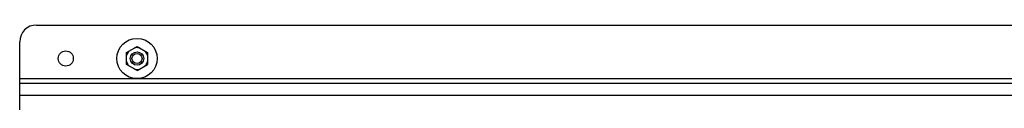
# Model space of a CAD drawing. Header units: millimetres. Extents: x 0 to 4000, y 0 to 3000.
# Tile 19 of 119: x 589 to 1176, y 896 to 943. Entities that reach past the tile are written whole.
import ezdxf

# ---------------------------------------------------------------- set-up
doc = ezdxf.new("R2010")
doc.units = ezdxf.units.MM
doc.header["$LTSCALE"] = 219.99956
doc.layers.get('0').update_dxf_attribs({"linetype": 'CONTINUOUS'})

msp = doc.modelspace()

# ---------------------------------------------------------------- linework, layer by layer
at = {"color": 7, "linetype": 'CONTINUOUS'}
for p, q in [((598.66, 942.93), (1768.66, 942.93)), ((588.66, 641.38), (588.66, 932.93)), ((652.43, 926.52), (658.66, 930.12)), ((658.66, 930.12), (664.88, 926.52)), ((652.43, 919.33), (652.43, 926.52)), ((664.88, 926.52), (664.88, 919.33)), ((658.66, 915.74), (652.43, 919.33)), ((658.66, 915.74), (664.88, 919.33)), ((1778.66, 907.93), (588.66, 907.93))]:
    msp.add_line(p, q, dxfattribs=at)
at = {"color": 9, "linetype": 'CONTINUOUS'}
for p, q in [((588.66, 910.93), (1778.66, 910.93)), ((1778.66, 900.93), (588.66, 900.93))]:
    msp.add_line(p, q, dxfattribs=at)
at = {"color": 7, "linetype": 'CONTINUOUS'}
for centre, radius in [((658.66, 922.93), 12), ((616.16, 922.93), 4.5), ((658.66, 922.93), 4), ((658.66, 922.93), 3)]:
    msp.add_circle(centre, radius, dxfattribs=at)
for centre, radius, start, end in [((598.66, 932.93), 10, 90, 180), ((658.66, 922.93), 6.5, 76.67309, 103.32691), ((658.66, 922.93), 6.5, 136.67309, 163.32691), ((658.66, 922.93), 6.5, 16.67309, 43.32691), ((658.66, 922.93), 6.5, 196.67309, 223.32691), ((658.66, 922.93), 6.5, 256.67309, 283.32691), ((658.66, 922.93), 6.5, 316.67309, 343.32691)]:
    msp.add_arc(centre, radius, start, end, dxfattribs=at)

doc.saveas('drawing.dxf')
